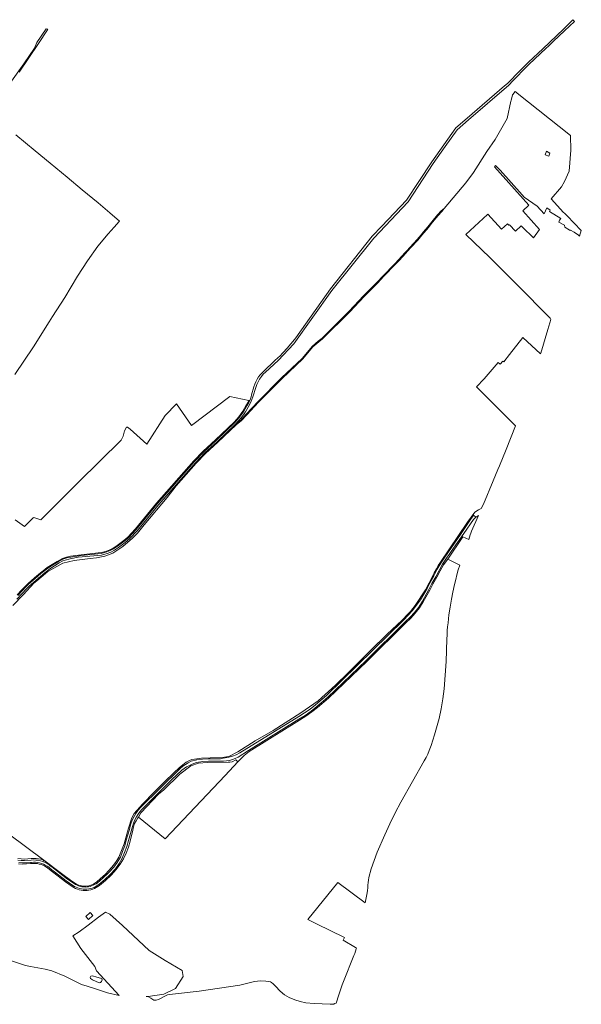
# Model space of a CAD drawing. Extents: x 197309 to 200393, y 360256 to 364259.
# Tile 39 of 39: x 199686 to 200393, y 363020 to 364259. Entities that reach past the tile are written whole.
import ezdxf

# ---------------------------------------------------------------- set-up
doc = ezdxf.new("R2010")
doc.units = 0
for name, color, linetype, lineweight in [('B-SB-GR-BOS_GEMENGD-GV', 252, 'Continuous', 13), ('B-SB-GR-BOS_LOOF-GV', 252, 'Continuous', 13), ('B-SB-GR-BOUWLAND-GV', 252, 'Continuous', 13), ('B-SB-OG-WEG-GV', 252, 'Continuous', 18), ('B-SB-VH-VERHARDING_FUNDERING_ZAND-GV', 252, 'Continuous', 18)]:
    doc.layers.add(name, color=color, linetype=linetype, lineweight=lineweight)

msp = doc.modelspace()

# ---------------------------------------------------------------- linework, layer by layer
at = {"layer": 'B-SB-GR-BOS_GEMENGD-GV', "flags": 128}
msp.add_lwpolyline([(199657.655, 363080.317), (199692.951, 363068.778), (199699.398, 363067.435), (199717.911, 363064.171), (199726.097, 363061.709), (199742.396, 363055.163), (199745.981, 363053.696), (199750.038, 363051.599), (199763.64, 363044.764), (199770.587, 363042.489), (199782.33, 363039.027), (199796.17, 363034.366), (199811.055, 363030.738), (199782.574, 363061.702), (199780.177, 363067.377), (199762.715, 363089.867), (199752.726, 363105.94), (199760.598, 363111.166), (199772.107, 363119.235), (199784.807, 363129.422), (199793.935, 363135.772), (199799.227, 363133.391), (199815.234, 363119.103), (199848.591, 363087.551), (199868.921, 363075.075), (199890.13, 363062.115), (199891.434, 363054.677), (199881.976, 363039.794), (199867.027, 363032.518), (199847.315, 363029.475), (199844.955, 363029.512), (199847.941, 363028.976), (199850.931, 363027.557), (199853.149, 363025.803), (199854.754, 363024.983), (199857.627, 363024.887), (199860.551, 363025.729), (199870.909, 363031.184), (199871.982, 363031.514), (199874.549, 363032.305), (199878.027, 363032.708), (199885.813, 363033.243), (199911.593, 363036.402), (199963.047, 363043.692), (199981.192, 363048.311), (199989.164, 363049.124), (199995.562, 363048.961), (199999.496, 363048.538), (200001.466, 363047.856), (200002.993, 363047.118), (200004.939, 363045.524), (200007.889, 363042.609), (200013.873, 363036.31), (200019.018, 363031.886), (200025.1, 363028.405), (200032.01, 363025.482), (200038.889, 363023.083), (200045.931, 363021.625), (200056.57, 363020.571), (200076.763, 363019.756), (200081.636, 363020.001), (200081.884, 363020.808), (200084.173, 363021.064), (200087.46, 363031.691), (200091.786, 363044.306), (200093.354, 363048.572), (200106.663, 363081.187), (200107.788, 363083.882), (200108.772, 363086.632), (200109.612, 363089.429), (200109.909, 363090.632), (200108.812, 363091.258), (200092.89, 363100.348), (200094.555, 363103.765), (200059.299, 363120.947), (200048.467, 363126.689), (200086.251, 363173.005), (200120.621, 363147.47), (200122.021, 363153.799), (200122.98, 363158.182), (200123.658, 363162.558), (200124.071, 363166.998), (200124.244, 363169.765), (200124.452, 363172.912), (200124.861, 363176.099), (200125.466, 363179.276), (200128.493, 363190.113), (200132.024, 363200.757), (200136.06, 363211.218), (200145.683, 363233.173), (200151.93, 363247.126), (200158.667, 363260.877), (200165.874, 363274.377), (200195.21, 363326.303), (200197.477, 363330.528), (200199.512, 363334.836), (200201.331, 363339.269), (200203.817, 363345.787), (200206.09, 363352.373), (200208.153, 363359.037), (200212.308, 363373.706), (200213.901, 363379.563), (200216.551, 363391.847), (200218.619, 363404.248), (200220.101, 363416.738), (200222.722, 363451.457), (200223.695, 363479.481), (200223.918, 363484.978), (200224.252, 363490.481), (200224.602, 363494.924), (200225.118, 363500.22), (200226.342, 363510.076), (200227.799, 363519.897), (200229.483, 363529.665), (200231.097, 363538.615), (200233.334, 363548.467), (200234.794, 363554.511), (200236.346, 363560.533), (200237.985, 363566.529), (200240.042, 363572.673), (200224.913, 363580.269), (200219.462, 363573.052), (200215.051, 363565.382), (200211.019, 363557.428), (200206.06, 363548.742), (200202.051, 363541.159), (200193.996, 363526.537), (200189.282, 363519.08), (200183.875, 363512.334), (200178.264, 363506.002), (200172.056, 363500.222), (200122.755, 363451.248), (200074.65, 363405.221), (200060.777, 363393.433), (200053.452, 363387.764), (200045.896, 363382.411), (200038.133, 363377.392), (199974.761, 363337.943), (199968.352, 363333.06), (199960.564, 363324.819), (199944.637, 363307.965), (199906.859, 363267.986), (199869.081, 363228.006), (199835.322, 363255.512), (199834.593, 363254.31), (199832.55, 363250.765), (199830.429, 363247.26), (199829.1, 363243.17), (199828.114, 363238.907), (199824.758, 363225.263), (199822.605, 363217.583), (199819.758, 363210.086), (199816.253, 363202.874), (199812.116, 363196.004), (199807.377, 363189.522), (199800.813, 363182.266), (199793.707, 363175.568), (199786.115, 363169.477), (199784.176, 363168.039), (199782.091, 363166.753), (199779.903, 363165.649), (199777.629, 363164.736), (199775.286, 363164.022), (199772.891, 363163.509), (199770.459, 363163.204), (199768.011, 363163.107), (199765.564, 363163.22), (199763.136, 363163.54), (199760.743, 363164.068), (199758.405, 363164.798), (199756.137, 363165.726), (199753.957, 363166.843), (199751.913, 363168.123), (199743.27, 363173.932), (199723.168, 363189.498), (199721.24, 363191.137), (199719.261, 363192.547), (199717.167, 363193.785), (199714.976, 363194.84), (199712.704, 363195.703), (199710.365, 363196.37), (199707.979, 363196.835), (199705.561, 363197.096), (199703.13, 363197.148), (199700.648, 363196.991), (199699.357, 363196.894), (199694.371, 363196.409), (199689.277, 363196.379), (199684.2, 363196.811)], dxfattribs=at)
for points in [[(199777.889, 363131.535), (199772.414, 363126.557), (199769.16, 363130.22), (199774.635, 363135.199)], [(199775.138, 363055.023), (199777.341, 363055.517), (199782.889, 363053.769), (199787.628, 363052.555), (199788.922, 363051.755), (199789.413, 363050.359), (199788.884, 363048.527), (199787.278, 363047.014), (199785.72, 363046.684), (199777.526, 363050.57), (199774.774, 363052.332), (199774.445, 363053.675)]]:
    msp.add_lwpolyline(points, close=True, dxfattribs=at)
at = {"layer": 'B-SB-GR-BOS_LOOF-GV', "flags": 128}
msp.add_lwpolyline([(199682.663, 363535.095), (199687.765, 363541.039), (199692.813, 363546.311), (199696.234, 363549.417), (199704.436, 363556.531), (199711.684, 363562.766), (199715.127, 363565.509), (199720.355, 363569.57), (199726.41, 363573.6), (199732.723, 363577.35), (199739.587, 363581.01), (199744.685, 363582.784), (199749.748, 363583.918), (199762.915, 363585.801), (199788.143, 363588.467), (199792.179, 363589.51), (199794.895, 363590.413), (199799.2, 363591.995), (199803.31, 363594.084), (199808.235, 363597.413), (199816.719, 363603.594), (199821.793, 363607.98), (199831.498, 363618.358), (199858.068, 363650.646), (199905.021, 363703.985), (199916.676, 363716.086), (199932.269, 363730.349), (199956.023, 363752.936), (199961.569, 363759.453), (199966.547, 363766.427), (199970.946, 363773.844), (199972.19, 363775.869), (199973.302, 363777.924), (199974.285, 363780.011), (199950.368, 363784.933), (199901.975, 363748.407), (199882.957, 363775.845), (199868.71, 363761.228), (199845.871, 363724.841), (199824.637, 363743.667), (199821.451, 363746.492), (199820.192, 363746.492), (199817.686, 363741.86), (199815.83, 363734.95), (199813.577, 363730.082), (199759.715, 363677.242), (199712.278, 363629.753), (199703.395, 363632.564), (199702.541, 363632.069), (199691.519, 363621.457), (199679.843, 363629.532)], dxfattribs=at)
at = {"layer": 'B-SB-GR-BOUWLAND-GV', "flags": 128}
for points in [[(199671.43, 363234.478), (199716.015, 363201.121), (199738.421, 363184.357), (199749.481, 363175.952), (199758.663, 363170.278), (199761.901, 363169.185), (199765.181, 363168.639), (199769.092, 363168.555), (199772.877, 363169.017), (199775.316, 363169.773), (199778.722, 363171.076), (199782.844, 363173.976), (199787.217, 363177.59), (199790.378, 363180.631), (199793.91, 363183.741), (199797.653, 363187.649), (199801.774, 363192.272), (199804.938, 363196.496), (199808.008, 363200.783), (199810.531, 363205.111), (199813.126, 363211.444), (199817.363, 363221.607), (199822.838, 363241.465), (199827.006, 363254.458), (199829.784, 363260.179), (199840.49, 363271.865), (199855.659, 363287.341), (199868.202, 363299.736), (199879.801, 363311.212), (199886.746, 363317.948), (199891.329, 363321.268), (199895.535, 363324.465), (199899.348, 363326.829), (199902.634, 363327.924), (199905.964, 363328.406), (199914.531, 363329.649), (199925.615, 363330.154), (199940.546, 363330.617), (199949.012, 363331.545), (199960.275, 363337.754), (199982.355, 363351.45), (200004.846, 363364.267), (200039.552, 363386.765), (200061.722, 363401.934), (200083.46, 363421.705), (200099.201, 363437.259), (200127.686, 363465.368), (200148.569, 363485.641), (200166.956, 363502.883), (200175.128, 363511.219), (200177.907, 363514.242), (200183.712, 363521.652), (200196.855, 363541.734), (200206.59, 363560.005), (200207.881, 363562.763), (200210.548, 363568.009), (200212.834, 363572.071), (200214.68, 363574.959), (200226.856, 363593.264), (200249.819, 363626.769), (200258.727, 363639.354), (200263.63, 363642.296), (200266.98, 363643.848), (200269.758, 363649.487), (200282.029, 363678.686), (200288.051, 363693.115), (200290.021, 363697.836), (200298.558, 363718.294), (200310.222, 363748.214), (200281.689, 363776.478), (200261.178, 363797.316), (200270.778, 363807.248), (200288.472, 363827.797), (200290.924, 363825.591), (200294.369, 363829.528), (200295.453, 363828.58), (200302.771, 363837.836), (200319.553, 363859.063), (200341.552, 363838.729), (200341.834, 363839.647), (200350.905, 363869.229), (200354.746, 363881.895), (200353.857, 363883.448), (200311.656, 363925.781), (200294.929, 363942.56), (200294.877, 363942.599), (200294.826, 363942.641), (200277.937, 363959.926), (200247.694, 363989.11), (200274.825, 364014.035), (200275.409, 364014.593), (200292.522, 363995.521), (200300.059, 364002.445), (200301.653, 364000.71), (200302.422, 364001.204), (200310.097, 363993.152), (200317.399, 364000.01), (200319.117, 363998.181), (200332.686, 363984.538), (200340.375, 363995.042), (200319.171, 364018.731), (200326.915, 364025.752), (200283.546, 364074.246), (200285.068, 364075.612), (200290.624, 364069.761), (200318.56, 364038.979), (200321.162, 364036.037), (200326.566, 364032.001), (200337.408, 364024.722), (200346.173, 364015.038), (200349.465, 364022.414), (200353.965, 364019.401), (200353.112, 364018.039), (200367.158, 364009.237), (200365.631, 364006.744), (200364.597, 364004.561), (200371.749, 364000.589), (200372.235, 363998.302), (200377.546, 363994.831), (200378.988, 363994.092), (200379.31, 363994.556), (200384.123, 363991.76), (200389.293, 363987.927), (200390.557, 363986.99), (200393.021, 363993.803), (200375.225, 364012.325), (200371.971, 364015.948), (200370.788, 364016.732), (200354.913, 364033.63), (200367.903, 364048.765), (200371.662, 364055.548), (200377.872, 364068.786), (200379.736, 364094.931), (200379.455, 364113.39), (200312.252, 364166.849), (200310.784, 364168.043), (200310.008, 364168.675), (200309.839, 364168.813), (200306.672, 364164.968), (200306.551, 364164.559), (200304.478, 364157.523), (200304.214, 364156.627), (200299.476, 364134.878), (200284.367, 364108.563), (200273.928, 364093.278), (200257.211, 364066.88), (200247.74, 364053.879), (200220.36, 364021.758), (200217.144, 364017.985), (200212.684, 364012.928), (200205.645, 364004.226), (200200.358, 363997.893), (200194.934, 363991.449), (200192.127, 363988.038), (200187.098, 363981.923), (200178.236, 363972.45), (200173.947, 363967.804), (200172.011, 363965.579), (200163.527, 363956.185), (200158.796, 363951.416), (200154.169, 363946.758), (200148.283, 363940.503), (200144.188, 363936.312), (200136.632, 363928.104), (200119.475, 363910.856), (200101.494, 363891.682), (200067.142, 363857.582), (200062.336, 363853.681), (200054.986, 363847.621), (200042.251, 363832.254), (200016.225, 363807.683), (199986.543, 363777.979), (199971.75, 363762.026), (199964.446, 363754.142), (199958.311, 363749.394), (199935.096, 363727.32), (199919.57, 363713.117), (199908.069, 363701.177), (199882.897, 363672.582), (199871.485, 363657.974), (199842.431, 363623.276), (199833.869, 363612.922), (199827.639, 363606.499), (199815.671, 363596.205), (199803, 363587.774), (199792.728, 363583.868), (199782.568, 363582.048), (199774.55, 363581.093), (199754.139, 363578.663), (199740.179, 363575.071), (199721.257, 363564.77), (199718.128, 363562.332), (199707.112, 363552.941), (199703.476, 363549.786), (199690.529, 363535.841), (199677.061, 363521.935)], [(199679.355, 363812.798), (199702.981, 363847.28), (199722.641, 363878.814), (199726.869, 363885.469), (199742.359, 363909.752), (199758.536, 363936.571), (199771.224, 363955.922), (199784.193, 363974.02), (199797.062, 363989.572), (199801.031, 363994.052), (199804.545, 363998.019), (199811.11, 364005.429), (199811.239, 364005.573), (199799.113, 364016.315), (199784.483, 364028.636), (199764.3, 364045.136), (199745.388, 364061.238), (199724.217, 364078.897), (199705.315, 364094.328), (199680.595, 364114.509)]]:
    msp.add_lwpolyline(points, dxfattribs=at)
msp.add_lwpolyline([(200347.414, 364089.35), (200349.116, 364093.766), (200353.576, 364091.483), (200352.096, 364087.546)], close=True, dxfattribs=at)
at = {"layer": 'B-SB-OG-WEG-GV', "flags": 128}
for points in [[(199685.079, 364193.231), (199709.147, 364229.306), (199720.492, 364246.509), (199721.089, 364247.436), (199718.962, 364247.668), (199707.419, 364230.424), (199704.278, 364223.451), (199691.079, 364203.635), (199673.194, 364179.087)], [(199677.061, 363521.935), (199690.529, 363535.841), (199703.476, 363549.786), (199707.112, 363552.941), (199718.128, 363562.332), (199721.257, 363564.77), (199740.179, 363575.071), (199754.139, 363578.663), (199774.55, 363581.093), (199782.568, 363582.048), (199792.728, 363583.868), (199803, 363587.774), (199815.671, 363596.205), (199827.639, 363606.499), (199833.869, 363612.922), (199842.431, 363623.276), (199871.485, 363657.974), (199882.897, 363672.582), (199908.069, 363701.177), (199919.57, 363713.117), (199935.096, 363727.32), (199958.311, 363749.394), (199964.446, 363754.142), (199971.75, 363762.026), (199986.543, 363777.979), (200016.225, 363807.683), (200042.251, 363832.254), (200054.986, 363847.621), (200062.336, 363853.681), (200067.142, 363857.582), (200101.494, 363891.682), (200119.475, 363910.856), (200136.632, 363928.104), (200144.188, 363936.312), (200148.283, 363940.503), (200154.169, 363946.758), (200158.796, 363951.416), (200163.527, 363956.185), (200172.011, 363965.579), (200173.947, 363967.804), (200178.236, 363972.45), (200187.098, 363981.923), (200192.127, 363988.038), (200194.934, 363991.449), (200200.358, 363997.893), (200205.645, 364004.226), (200212.684, 364012.928), (200217.144, 364017.985), (200220.36, 364021.758), (200216.456, 364018.716), (200211.92, 364013.574), (200204.872, 364004.861), (200199.592, 363998.535), (200194.165, 363992.089), (200191.355, 363988.673), (200186.346, 363982.583), (200177.503, 363973.131), (200173.202, 363968.471), (200171.263, 363966.242), (200162.801, 363956.873), (200158.087, 363952.121), (200153.45, 363947.453), (200147.561, 363941.195), (200143.462, 363937), (200135.909, 363928.796), (200118.756, 363911.551), (200100.777, 363892.379), (200066.512, 363858.358), (200061.703, 363854.455), (200054.277, 363848.332), (200041.52, 363832.939), (200015.528, 363808.4), (199985.822, 363778.673), (199971.017, 363762.706), (199963.769, 363754.882), (199957.659, 363750.154), (199934.414, 363728.051), (199918.872, 363713.834), (199907.333, 363701.855), (199860.461, 363648.608), (199833.862, 363616.284), (199823.974, 363605.712), (199818.675, 363601.131), (199810.041, 363594.84), (199804.908, 363591.371), (199800.458, 363589.11), (199795.933, 363587.446), (199793.069, 363586.494), (199788.799, 363585.383), (199759.514, 363582.483), (199749.099, 363580.685), (199743.102, 363579.075), (199740.143, 363578.04), (199735.337, 363575.468), (199729.455, 363571.745), (199723.803, 363568.021), (199717.496, 363563.107), (199706.46, 363553.699), (199697.077, 363545.559), (199694.616, 363543.101), (199688.424, 363536.688), (199682.27, 363529.621)], [(199683.503, 363534.386), (199688.58, 363540.3), (199693.58, 363545.523), (199696.964, 363548.595), (199705.155, 363555.699), (199712.385, 363561.919), (199715.807, 363564.645), (199720.998, 363568.677), (199726.996, 363572.669), (199733.263, 363576.392), (199740.029, 363580), (199744.987, 363581.725), (199749.946, 363582.836), (199763.051, 363584.71), (199788.339, 363587.382), (199792.49, 363588.455), (199795.258, 363589.375), (199799.64, 363590.986), (199803.869, 363593.135), (199808.867, 363596.513), (199817.403, 363602.733), (199822.556, 363607.187), (199832.325, 363617.633), (199858.905, 363649.933), (199905.83, 363703.24), (199917.444, 363715.298), (199933.019, 363729.545), (199956.823, 363752.179), (199962.436, 363758.776), (199967.469, 363765.826), (199971.887, 363773.276), (199973.142, 363775.319), (199974.283, 363777.428), (199975.305, 363779.597), (199975.386, 363779.784), (199974.285, 363780.011), (199973.302, 363777.924), (199972.19, 363775.869), (199970.946, 363773.844), (199966.547, 363766.427), (199961.569, 363759.453), (199956.023, 363752.936), (199932.269, 363730.349), (199916.676, 363716.086), (199905.021, 363703.985), (199858.068, 363650.646), (199831.498, 363618.358), (199821.793, 363607.98), (199816.719, 363603.594), (199808.235, 363597.413), (199803.31, 363594.084), (199799.2, 363591.995), (199794.895, 363590.413), (199792.179, 363589.51), (199788.143, 363588.467), (199762.915, 363585.801), (199749.748, 363583.918), (199744.685, 363582.784), (199739.587, 363581.01), (199732.723, 363577.35), (199726.41, 363573.6), (199720.355, 363569.57), (199715.127, 363565.509), (199711.684, 363562.766), (199704.436, 363556.531), (199696.234, 363549.417), (199692.813, 363546.311), (199687.765, 363541.039), (199682.663, 363535.095)], [(199684.2, 363196.811), (199689.277, 363196.379), (199694.371, 363196.409), (199699.357, 363196.894), (199700.648, 363196.991), (199703.13, 363197.148), (199705.561, 363197.096), (199707.979, 363196.835), (199710.365, 363196.37), (199712.704, 363195.703), (199714.976, 363194.84), (199717.167, 363193.785), (199719.261, 363192.547), (199721.24, 363191.137), (199723.168, 363189.498), (199743.27, 363173.932), (199751.913, 363168.123), (199753.957, 363166.843), (199756.137, 363165.726), (199758.405, 363164.798), (199760.743, 363164.068), (199763.136, 363163.54), (199765.564, 363163.22), (199768.011, 363163.107), (199770.459, 363163.204), (199772.891, 363163.509), (199775.286, 363164.022), (199777.629, 363164.736), (199779.903, 363165.649), (199782.091, 363166.753), (199784.176, 363168.039), (199786.115, 363169.477), (199793.707, 363175.568), (199800.813, 363182.266), (199807.377, 363189.522), (199812.116, 363196.004), (199816.253, 363202.874), (199819.758, 363210.086), (199822.605, 363217.583), (199824.758, 363225.263), (199828.114, 363238.907), (199829.1, 363243.17), (199830.429, 363247.26), (199832.55, 363250.765), (199834.593, 363254.31), (199835.322, 363255.512), (199838.422, 363260.619), (199860.377, 363284.108), (199867.402, 363289.678), (199887.37, 363309.7), (199901.393, 363319.886), (199910.918, 363323.458), (199922.295, 363324.252), (199948.428, 363324.747), (199950.209, 363324.781), (199953.392, 363324.862), (199957.804, 363327.687), (199959.206, 363326.23), (199960.564, 363324.819), (199968.352, 363333.06), (199974.761, 363337.943), (200038.133, 363377.392), (200045.896, 363382.411), (200053.452, 363387.764), (200060.777, 363393.433), (200074.65, 363405.221), (200122.755, 363451.248), (200172.056, 363500.222), (200178.264, 363506.002), (200183.875, 363512.334), (200189.282, 363519.08), (200193.996, 363526.537), (200202.051, 363541.159), (200206.06, 363548.742), (200211.019, 363557.428), (200215.051, 363565.382), (200219.462, 363573.052), (200224.913, 363580.269), (200243.879, 363608.366), (200251.185, 363604.826), (200253.046, 363610.622), (200253.964, 363612.96), (200254.891, 363615.286), (200263.392, 363635.318), (200260.895, 363633.54), (200260.24, 363632.949), (200258.477, 363631.357), (200257.908, 363630.827), (200257.428, 363630.216), (200245.038, 363612.287), (200229.237, 363589.633), (200226.781, 363586.246), (200224.135, 363582.595), (200223.155, 363581.244), (200218.309, 363573.756), (200213.863, 363566.024), (200209.83, 363558.068), (200204.877, 363549.392), (200200.863, 363541.801), (200192.833, 363527.224), (200188.181, 363519.865), (200182.843, 363513.205), (200177.297, 363506.946), (200171.12, 363501.195), (200121.813, 363452.214), (200073.746, 363406.224), (200059.926, 363394.482), (200052.648, 363388.849), (200045.139, 363383.529), (200037.41, 363378.532), (199974.048, 363339.089), (199960.637, 363330.741), (199957.175, 363329.028), (199953.576, 363328.053), (199949.867, 363326.867), (199946.078, 363326.102), (199942.173, 363325.751), (199938.044, 363325.657), (199923.256, 363325.817), (199916.33, 363325.351), (199908.362, 363324.082), (199902.905, 363322.121), (199899.58, 363320.596), (199895.922, 363318.566), (199892.684, 363316.517), (199889.841, 363314.422), (199876.936, 363302.209), (199864.446, 363289.747), (199851.749, 363277.279), (199839.595, 363264.812), (199837.119, 363261.97), (199834.86, 363258.954), (199832.831, 363255.778), (199830.753, 363251.865), (199829.023, 363247.786), (199827.653, 363243.572), (199822.669, 363225.802), (199820.576, 363218.222), (199817.535, 363210.681), (199814.933, 363203.59), (199810.866, 363196.835), (199806.212, 363190.47), (199799.741, 363183.317), (199792.722, 363176.701), (199785.198, 363170.665), (199783.334, 363169.282), (199781.358, 363168.063), (199779.285, 363167.017), (199777.13, 363166.152), (199774.91, 363165.475), (199772.64, 363164.989), (199770.336, 363164.7), (199768.016, 363164.608), (199765.697, 363164.715), (199763.396, 363165.019), (199761.129, 363165.519), (199758.913, 363166.211), (199756.764, 363167.09), (199754.698, 363168.149), (199752.73, 363169.381), (199744.149, 363175.149), (199724.113, 363190.663), (199722.163, 363192.321), (199720.079, 363193.806), (199717.875, 363195.109), (199715.569, 363196.219), (199713.177, 363197.128), (199710.715, 363197.83), (199708.203, 363198.32), (199705.658, 363198.594), (199703.099, 363198.649), (199700.545, 363198.487), (199699.229, 363198.389), (199694.294, 363197.909), (199689.336, 363197.879), (199684.396, 363198.3)], [(199683.145, 363201.315), (199687.4, 363200.799), (199691.683, 363200.637), (199700.249, 363201.271), (199703.203, 363201.452), (199706.161, 363201.366), (199709.099, 363201.013), (199711.993, 363200.397), (199714.82, 363199.523), (199716.015, 363201.121), (199712.498, 363202.334), (199709.427, 363202.988), (199706.31, 363203.363), (199703.171, 363203.454), (199700.114, 363203.266), (199691.647, 363202.64), (199687.558, 363202.794), (199683.468, 363203.29)]]:
    msp.add_lwpolyline(points, dxfattribs=at)
at = {"layer": 'B-SB-VH-VERHARDING_FUNDERING_ZAND-GV', "flags": 128}
for points in [[(199682.27, 363529.621), (199688.424, 363536.688), (199694.616, 363543.101), (199697.077, 363545.559), (199706.46, 363553.699), (199717.496, 363563.107), (199723.803, 363568.021), (199729.455, 363571.745), (199735.337, 363575.468), (199740.143, 363578.04), (199743.102, 363579.075), (199749.099, 363580.685), (199759.514, 363582.483), (199788.799, 363585.383), (199793.069, 363586.494), (199795.933, 363587.446), (199800.458, 363589.11), (199804.908, 363591.371), (199810.041, 363594.84), (199818.675, 363601.131), (199823.974, 363605.712), (199833.862, 363616.284), (199860.461, 363648.608), (199907.333, 363701.855), (199918.872, 363713.834), (199934.414, 363728.051), (199957.659, 363750.154), (199960.992, 363753.806), (199961.425, 363754.323), (199964.165, 363757.598), (199966.313, 363760.401), (199967.172, 363761.522), (199968.604, 363763.52), (199968.786, 363763.786), (199969.992, 363765.547), (199973.611, 363771.559), (199976.701, 363777.859), (199979.237, 363784.402), (199983.03, 363796.214), (199984.328, 363799.861), (199985.933, 363803.384), (199987.834, 363806.757), (199990.017, 363809.955), (199992.465, 363812.954), (199995.161, 363815.732), (200011.259, 363830.487), (200031.137, 363851.206), (200078.977, 363918.356), (200131.536, 363984.428), (200174.8, 364029.904), (200206.471, 364078.276), (200221.415, 364099.568), (200236.583, 364120.851), (200250.976, 364133.16), (200301.619, 364176.956), (200304.172, 364179.58), (200304.351, 364179.764), (200327.14, 364203.193), (200348.291, 364223.088), (200348.619, 364223.397), (200349.682, 364224.397), (200350.726, 364225.379), (200352.956, 364227.476), (200358.109, 364232.323), (200371.993, 364245.383), (200384.391, 364257.143), (200382.309, 364259.306), (200382.277, 364259.34), (200370.666, 364247.591), (200344.579, 364222.553), (200326.586, 364205.932), (200317.16, 364196.531), (200315.861, 364195.235), (200299.87, 364179.131), (200296.12, 364175.888), (200249.227, 364135.335), (200234.834, 364123.026), (200219.665, 364101.742), (200204.722, 364080.451), (200173.051, 364032.079), (200141.769, 363999.198), (200129.787, 363986.603), (200077.228, 363920.531), (200033.286, 363858.854), (200031.743, 363856.688), (200022.488, 363845.865), (200017.442, 363840.271), (200012.818, 363835.497), (200011.653, 363834.418), (200006.094, 363829.271), (199993.519, 363817.243), (199988.676, 363812.299), (199986.585, 363809.531), (199984.734, 363806.597), (199983.136, 363803.517), (199981.803, 363800.314), (199980.744, 363797.011), (199977.75, 363786.86), (199977.11, 363784.499), (199976.339, 363782.178), (199975.438, 363779.904), (199975.386, 363779.784), (199975.305, 363779.597), (199974.283, 363777.428), (199973.142, 363775.319), (199971.887, 363773.276), (199967.469, 363765.826), (199962.436, 363758.776), (199956.823, 363752.179), (199933.019, 363729.545), (199917.444, 363715.298), (199905.83, 363703.24), (199858.905, 363649.933), (199832.325, 363617.633), (199822.556, 363607.187), (199817.403, 363602.733), (199808.867, 363596.513), (199803.869, 363593.135), (199799.64, 363590.986), (199795.258, 363589.375), (199792.49, 363588.455), (199788.339, 363587.382), (199763.051, 363584.71), (199749.946, 363582.836), (199744.987, 363581.725), (199740.029, 363580), (199733.263, 363576.392), (199726.996, 363572.669), (199720.998, 363568.677), (199715.807, 363564.645), (199712.385, 363561.919), (199705.155, 363555.699), (199696.964, 363548.595), (199693.58, 363545.523), (199688.58, 363540.3), (199683.503, 363534.386)], [(199684.396, 363198.3), (199689.336, 363197.879), (199694.294, 363197.909), (199699.229, 363198.389), (199700.545, 363198.487), (199703.099, 363198.649), (199705.658, 363198.594), (199708.203, 363198.32), (199710.715, 363197.83), (199713.177, 363197.128), (199715.569, 363196.219), (199717.875, 363195.109), (199720.079, 363193.806), (199722.163, 363192.321), (199724.113, 363190.663), (199744.149, 363175.149), (199752.73, 363169.381), (199754.698, 363168.149), (199756.764, 363167.09), (199758.913, 363166.211), (199761.129, 363165.519), (199763.396, 363165.019), (199765.697, 363164.715), (199768.016, 363164.608), (199770.336, 363164.7), (199772.64, 363164.989), (199774.91, 363165.475), (199777.13, 363166.152), (199779.285, 363167.017), (199781.358, 363168.063), (199783.334, 363169.282), (199785.198, 363170.665), (199792.722, 363176.701), (199799.741, 363183.317), (199806.212, 363190.47), (199810.866, 363196.835), (199814.933, 363203.59), (199817.535, 363210.681), (199820.576, 363218.222), (199822.669, 363225.802), (199827.653, 363243.572), (199829.023, 363247.786), (199830.753, 363251.865), (199832.831, 363255.778), (199834.86, 363258.954), (199837.119, 363261.97), (199839.595, 363264.812), (199851.749, 363277.279), (199864.446, 363289.747), (199876.936, 363302.209), (199889.841, 363314.422), (199892.684, 363316.517), (199895.922, 363318.566), (199899.58, 363320.596), (199902.905, 363322.121), (199908.362, 363324.082), (199916.33, 363325.351), (199923.256, 363325.817), (199938.044, 363325.657), (199942.173, 363325.751), (199946.078, 363326.102), (199949.867, 363326.867), (199953.576, 363328.053), (199957.175, 363329.028), (199960.637, 363330.741), (199974.048, 363339.089), (200037.41, 363378.532), (200045.139, 363383.529), (200052.648, 363388.849), (200059.926, 363394.482), (200073.746, 363406.224), (200121.813, 363452.214), (200171.12, 363501.195), (200177.297, 363506.946), (200182.843, 363513.205), (200188.181, 363519.865), (200192.833, 363527.224), (200200.863, 363541.801), (200204.877, 363549.392), (200209.83, 363558.068), (200213.863, 363566.024), (200218.309, 363573.756), (200223.155, 363581.244), (200224.135, 363582.595), (200226.781, 363586.246), (200229.237, 363589.633), (200245.038, 363612.287), (200257.428, 363630.216), (200257.908, 363630.827), (200258.477, 363631.357), (200260.24, 363632.949), (200257.32, 363635.591), (200251.82, 363627.77), (200240.998, 363611.302), (200229.559, 363594.968), (200221.235, 363582.681), (200216.247, 363575.099), (200211.426, 363567.4), (200207.318, 363559.305), (200202.704, 363551.188), (200198.765, 363543.178), (200190.524, 363528.806), (200180.444, 363515.488), (200169.15, 363503.184), (200071.933, 363408.358), (200058.136, 363396.636), (200051.433, 363391.434), (200044.528, 363386.702), (200037.378, 363382.217), (199962.891, 363336.322), (199958.22, 363333.869), (199953.549, 363332.116), (199949.167, 363330.868), (199942.062, 363329.742), (199938.494, 363328.989), (199923.277, 363328.617), (199916.006, 363328.339), (199908.796, 363327.358), (199901.715, 363325.685), (199897.99, 363323.798), (199894.43, 363321.618), (199890.953, 363319.647), (199887.837, 363316.731), (199862.383, 363291.858), (199837.841, 363267.387), (199834.572, 363263.55), (199832.125, 363259.912), (199829.833, 363256.179), (199827.853, 363252.271), (199826.197, 363248.215), (199824.877, 363244.038), (199823.902, 363239.767), (199819.945, 363226.574), (199817.926, 363219.263), (199815.097, 363212.238), (199812.51, 363204.995), (199808.573, 363198.442), (199804.064, 363192.267), (199797.723, 363185.259), (199790.843, 363178.779), (199783.468, 363172.869), (199781.796, 363171.623), (199780.023, 363170.525), (199778.163, 363169.583), (199776.23, 363168.804), (199774.236, 363168.192), (199772.198, 363167.754), (199770.129, 363167.491), (199768.046, 363167.407), (199765.963, 363167.501), (199763.896, 363167.773), (199761.86, 363168.221), (199759.869, 363168.842), (199757.939, 363169.631), (199756.083, 363170.582), (199754.316, 363171.688), (199745.789, 363177.42), (199726.016, 363192.717), (199724.179, 363194.297), (199722.23, 363195.737), (199720.181, 363197.03), (199717.557, 363198.398), (199714.82, 363199.523), (199711.993, 363200.397), (199709.099, 363201.013), (199706.161, 363201.366), (199703.203, 363201.452), (199700.249, 363201.271), (199691.683, 363200.637), (199687.4, 363200.799), (199683.145, 363201.315)]]:
    msp.add_lwpolyline(points, dxfattribs=at)

doc.saveas('drawing.dxf')
